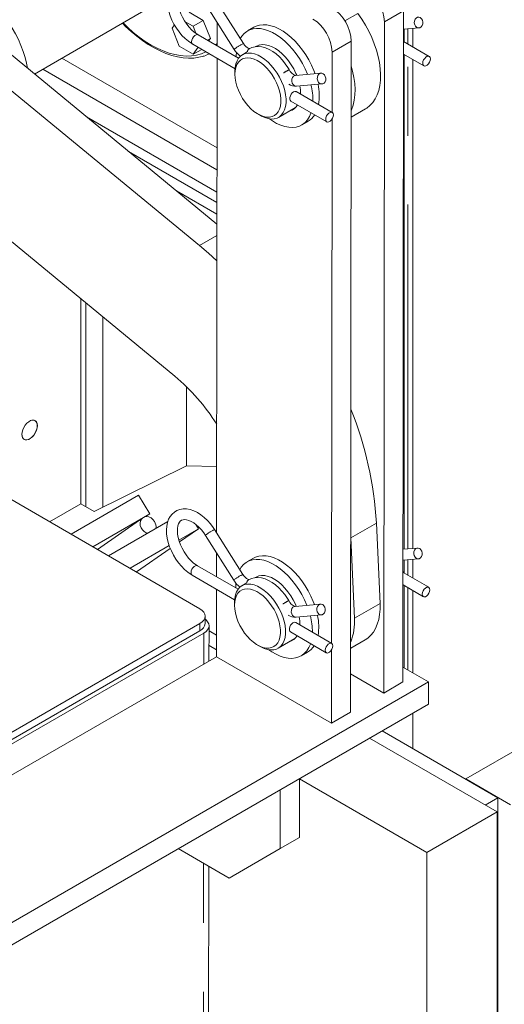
# Model space of a CAD drawing. Header units: millimetres. Extents: x 450 to 25135, y 150 to 17673.
# Tile 116 of 256: x 10793 to 11061, y 9333 to 9877. Entities that reach past the tile are written whole.
import ezdxf

# ---------------------------------------------------------------- set-up
doc = ezdxf.new("R2010")
doc.units = ezdxf.units.MM
doc.linetypes.add('SLD-Centrada-doble', pattern=[12.7, 6.35, -1.27, 1.27, -1.27, 1.27, -1.27])
doc.linetypes.add('SLD-Continua', pattern=[0])
doc.layers.add('OCULTA', color=8, linetype='SLD-Continua')

msp = doc.modelspace()

# ---------------------------------------------------------------- linework, layer by layer
at = {"layer": 'OCULTA', "linetype": 'SLD-Continua', "lineweight": 18, "ltscale": 30}
for p, q in [((10916.94, 9864.24), (10901.23, 9889.07)), ((10902.25, 9764.31), (10757.38, 9883.5)), ((10801.28, 9847.38), (10869.8, 9886.93)), ((10896.16, 9885.86), (10911.87, 9861.03)), ((10894.72, 9877.06), (10886.97, 9881.54)), ((11005.62, 9882.31), (11005.24, 9511)), ((10892.55, 9752.49), (10743.24, 9875.34)), ((10878.71, 9874.58), (10877.43, 9872.75)), ((10877.43, 9872.75), (10881.31, 9862.76)), ((10889.07, 9873.8), (10884.67, 9876.33)), ((10894.72, 9877.06), (10889.07, 9873.8)), ((10890.56, 9869.94), (10889.07, 9873.8)), ((10898.6, 9867.06), (10894.72, 9877.06)), ((10902.36, 9876.06), (10902.35, 9863.01)), ((10922.71, 9873.24), (10919.17, 9871.2)), ((10995.01, 9876.19), (10994.64, 9504.88)), ((11005.61, 9872.16), (11014.15, 9872.9)), ((11005.86, 9872.18), (11005.86, 9865.23)), ((11005.86, 9872.18), (11005.86, 9865.23)), ((11005.86, 9872.18), (11005.86, 9865.23)), ((11005.86, 9872.18), (11005.86, 9865.23)), ((11005.86, 9872.18), (11005.86, 9865.23)), ((11010.7, 9862.43), (11010.7, 9872.6)), ((11010.7, 9862.43), (11010.7, 9872.6)), ((11010.7, 9862.43), (11010.7, 9872.6)), ((11010.7, 9862.43), (11010.7, 9872.6)), ((11010.7, 9862.43), (11010.7, 9872.6)), ((10914.26, 9856.12), (10891.84, 9869.09)), ((10898.6, 9867.06), (10896.97, 9866.12)), ((10897.66, 9865.72), (10898.6, 9867.06)), ((10881.31, 9862.76), (10889.07, 9858.28)), ((10888.83, 9863.9), (10912.31, 9850.31)), ((10889.07, 9858.28), (10891.8, 9862.18)), ((10893.81, 9861.02), (10889.07, 9858.28)), ((10925.76, 9863.45), (10924.17, 9862.54)), ((10976.63, 9865.57), (10976.25, 9494.27)), ((11019.82, 9857.15), (11005.6, 9865.38)), ((10816.4, 9856.1), (10902.29, 9806.52)), ((10902.34, 9856.08), (10902.08, 9593.48)), ((10913.03, 9859.42), (10912.96, 9857.46)), ((10912.96, 9857.46), (10912.97, 9856.86)), ((10919.06, 9859.58), (10916.4, 9858.04)), ((10966.02, 9859.45), (10965.99, 9826.18)), ((11005.6, 9858.45), (11016.82, 9851.96)), ((11005.86, 9858.3), (11005.86, 9584.45)), ((11005.86, 9858.3), (11005.86, 9584.45)), ((11005.86, 9858.3), (11005.86, 9584.45)), ((11005.86, 9858.3), (11005.86, 9584.45)), ((11005.86, 9858.3), (11005.86, 9584.45)), ((11010.7, 9584.87), (11010.7, 9855.5)), ((11010.7, 9584.87), (11010.7, 9855.5)), ((11010.7, 9584.87), (11010.7, 9855.5)), ((11010.7, 9584.87), (11010.7, 9855.5)), ((11010.7, 9584.87), (11010.7, 9855.5)), ((10902.28, 9794.28), (10805.79, 9849.98)), ((10912.25, 9848.89), (10912.25, 9847.26)), ((10959.88, 9847.86), (10945.81, 9846.63)), ((10946.33, 9840.65), (10960.4, 9841.88)), ((10966.08, 9826.13), (10946.2, 9837.63)), ((10936.39, 9823.4), (10945.76, 9828.81)), ((10943.2, 9832.44), (10963.08, 9820.94)), ((10902.27, 9782.04), (10830, 9823.76)), ((10830, 9823.76), (10902.27, 9782.04)), ((10924.98, 9825.21), (10926.39, 9824.39)), ((10976.59, 9823.51), (10984.58, 9828.12)), ((10949.17, 9819.23), (10952.71, 9821.27)), ((10965.98, 9822.51), (10965.69, 9532.4)), ((10728.54, 9803.96), (10878.9, 9680.24)), ((10853.28, 9804.6), (10902.26, 9776.33)), ((10902.26, 9776.32), (10853.29, 9804.6)), ((10879.9, 9782.7), (10902.25, 9769.8)), ((10826.85, 9609.59), (10826.85, 9723.07)), ((10826.85, 9609.59), (10826.85, 9723.07)), ((10826.85, 9609.59), (10826.85, 9723.07)), ((10826.85, 9609.59), (10826.85, 9723.07)), ((10826.85, 9609.59), (10826.85, 9723.07)), ((10892.84, 9551.5), (10753.78, 9631.96)), ((10885.46, 9630.55), (10834.21, 9605.34)), ((10885.46, 9630.55), (10834.21, 9605.34)), ((10885.46, 9630.55), (10834.21, 9605.34)), ((10885.46, 9630.55), (10834.21, 9605.34)), ((10885.46, 9630.55), (10834.21, 9605.34)), ((10885.46, 9630.55), (10902.11, 9630.16)), ((10885.46, 9630.55), (10902.11, 9630.16)), ((10885.46, 9630.55), (10902.11, 9630.16)), ((10885.46, 9630.55), (10902.11, 9630.16)), ((10885.46, 9630.55), (10902.11, 9630.16)), ((10858.75, 9614.3), (10821.49, 9592.79)), ((10865.04, 9604.09), (10858.75, 9614.3)), ((10809.63, 9599.65), (10826.85, 9609.59)), ((10809.63, 9599.65), (10826.85, 9609.59)), ((10809.63, 9599.65), (10826.85, 9609.59)), ((10809.63, 9599.65), (10826.85, 9609.59)), ((10809.63, 9599.65), (10826.85, 9609.59)), ((10834.21, 9605.34), (10826.85, 9609.59)), ((10834.21, 9605.34), (10826.85, 9609.59)), ((10834.21, 9605.34), (10826.85, 9609.59)), ((10834.21, 9605.34), (10826.85, 9609.59)), ((10834.21, 9605.34), (10826.85, 9609.59)), ((10833.46, 9585.86), (10865.04, 9604.09)), ((10861.27, 9601.89), (10836.05, 9584.36)), ((10875.12, 9599.85), (10842.17, 9580.82)), ((10865.04, 9604.09), (10862.71, 9602.47)), ((10891.99, 9595.75), (10881.16, 9589.5)), ((10881.5, 9588.45), (10891.99, 9595.75)), ((10890.53, 9598.13), (10891.99, 9595.75)), ((10916.64, 9570.46), (10900.93, 9595.28)), ((10992.53, 9554.39), (10990.56, 9598.85)), ((10895.86, 9592.07), (10911.57, 9567.25)), ((10976.42, 9590.68), (10976.35, 9592.06)), ((10978.39, 9546.22), (10976.42, 9590.68)), ((10875.85, 9586.43), (10854.14, 9573.89)), ((10857.65, 9571.86), (10876.42, 9584.92)), ((11013.32, 9585.1), (11005.32, 9584.4)), ((10902.06, 9582.27), (10902.05, 9569.23)), ((10922.41, 9579.45), (10918.88, 9577.41)), ((11005.31, 9578.37), (11013.85, 9579.12)), ((11005.86, 9578.42), (11005.86, 9571.27)), ((11005.86, 9578.42), (11005.86, 9571.27)), ((11005.86, 9578.42), (11005.86, 9571.27)), ((11005.86, 9578.42), (11005.86, 9571.27)), ((11005.86, 9578.42), (11005.86, 9571.27)), ((11010.7, 9568.48), (11010.7, 9578.85)), ((11010.7, 9568.48), (11010.7, 9578.85)), ((11010.7, 9568.48), (11010.7, 9578.85)), ((11010.7, 9568.48), (11010.7, 9578.85)), ((11010.7, 9568.48), (11010.7, 9578.85)), ((10913.96, 9562.33), (10891.54, 9575.31)), ((10888.53, 9570.12), (10912.01, 9556.53)), ((10925.46, 9569.67), (10923.88, 9568.75)), ((11005.86, 9571.56), (11005.31, 9571.88)), ((11005.86, 9571.56), (11005.31, 9571.88)), ((11005.86, 9571.56), (11005.31, 9571.88)), ((11005.86, 9571.56), (11005.31, 9571.88)), ((11005.86, 9571.56), (11005.31, 9571.88)), ((11019.52, 9563.37), (11005.31, 9571.6)), ((10902.04, 9562.3), (10902.01, 9524.97)), ((10912.73, 9565.63), (10912.66, 9563.68)), ((10912.66, 9563.68), (10912.67, 9563.08)), ((10918.76, 9565.8), (10916.1, 9564.26)), ((11005.3, 9564.67), (11016.52, 9558.18)), ((11005.86, 9564.34), (11005.86, 9518.82)), ((11005.86, 9564.34), (11005.86, 9518.82)), ((11005.86, 9564.34), (11005.86, 9518.82)), ((11005.86, 9564.34), (11005.86, 9518.82)), ((11005.86, 9564.34), (11005.86, 9518.82)), ((11010.7, 9516.02), (11010.7, 9561.54)), ((11010.7, 9516.02), (11010.7, 9561.54)), ((11010.7, 9516.02), (11010.7, 9561.54)), ((11010.7, 9516.02), (11010.7, 9561.54)), ((11010.7, 9516.02), (11010.7, 9561.54)), ((10911.96, 9555.1), (10911.96, 9553.47)), ((10959.58, 9554.08), (10945.51, 9552.84)), ((10895.76, 9543.33), (10895.76, 9547.41)), ((10946.04, 9546.87), (10960.11, 9548.1)), ((10753.61, 9462.96), (10892.84, 9543.33)), ((10897.86, 9522.57), (10897.88, 9542.1)), ((10965.78, 9532.35), (10945.91, 9543.85)), ((10753.61, 9458.88), (10892.83, 9539.25)), ((10894.95, 9538.02), (10753.61, 9456.42)), ((10897.88, 9539.22), (10902.02, 9536.83)), ((10936.1, 9529.62), (10945.46, 9535.03)), ((10942.9, 9538.66), (10962.78, 9527.15)), ((10976.29, 9529.73), (10984.28, 9534.34)), ((10897.87, 9531.16), (10902.01, 9528.77)), ((10924.68, 9531.43), (10926.1, 9530.61)), ((10965.69, 9528.73), (10965.65, 9488.14)), ((10902.01, 9524.97), (10753.59, 9439.29)), ((10902.01, 9524.97), (10965.65, 9488.14)), ((10948.87, 9525.45), (10952.41, 9527.49)), ((11019.39, 9510.99), (11005.25, 9519.17)), ((10976.27, 9515.5), (10994.64, 9504.88)), ((11019.39, 9510.99), (10713.92, 9334.65)), ((10994.64, 9504.88), (11005.24, 9511)), ((11019.37, 9498.75), (11019.39, 9510.99)), ((10713.9, 9322.41), (11019.37, 9498.75)), ((10965.65, 9488.14), (10976.25, 9494.27)), ((11010.7, 9474.09), (11010.7, 9493.74)), ((11010.7, 9474.09), (11010.7, 9493.74)), ((11010.7, 9474.09), (11010.7, 9493.74)), ((11010.7, 9474.09), (11010.7, 9493.74)), ((11010.7, 9474.09), (11010.7, 9493.74)), ((11010.7, 9474.09), (11010.7, 9493.74)), ((11010.7, 9474.09), (11010.7, 9493.74)), ((11010.7, 9474.09), (11010.7, 9493.74)), ((11010.7, 9474.09), (11010.7, 9493.74)), ((11010.7, 9474.09), (11010.7, 9493.74)), ((11097.16, 9490.33), (11040.03, 9457.35)), ((10986.69, 9479.88), (11057.37, 9439.08)), ((10993.68, 9483.92), (11057.7, 9446.95)), ((10947.91, 9424.89), (10947.95, 9457.52)), ((10947.95, 9457.35), (11018.48, 9416.63)), ((11040.03, 9457.35), (11064.77, 9443.06)), ((11040.03, 9457.35), (11040.03, 9457.16)), ((10937.34, 9451.39), (10937.31, 9418.77)), ((11057.7, 9446.95), (11050.72, 9442.92)), ((11057.7, 9446.95), (11057.7, 8991.1)), ((11018.48, 9416.63), (11057.37, 9439.08)), ((11057.37, 9439.08), (11057.37, 8991.19)), ((10937.31, 9418.77), (10947.91, 9424.89)), ((10908.99, 9402.49), (10880.84, 9418.78)), ((10908.99, 9402.49), (10937.31, 9418.77)), ((11018.48, 9416.63), (11018.48, 9009.57)), ((10897.41, 9076.95), (10897.75, 9409))]:
    msp.add_line(p, q, dxfattribs=at)
at = {"layer": 'OCULTA', "linetype": 'SLD-Centrada-doble', "lineweight": 18, "ltscale": 30}
for p, q in [((10973.09, 9876.77), (10980.25, 9880.9)), ((11005.62, 9882.31), (10995.01, 9876.19)), ((11007.92, 9864.04), (11007.92, 9872.36)), ((11007.92, 9864.04), (11007.92, 9872.36)), ((11007.92, 9864.04), (11007.92, 9872.36)), ((11007.92, 9864.04), (11007.92, 9872.36)), ((11007.92, 9864.04), (11007.92, 9872.36)), ((10901.55, 9863.47), (10902.35, 9864.29)), ((10976.63, 9865.57), (10966.02, 9859.45)), ((11007.92, 9584.63), (11007.92, 9857.11)), ((11007.92, 9584.63), (11007.92, 9857.11)), ((11007.92, 9584.63), (11007.92, 9857.11)), ((11007.92, 9584.63), (11007.92, 9857.11)), ((11007.92, 9584.63), (11007.92, 9857.11)), ((10892.55, 9752.49), (10902.24, 9758.09)), ((10829.64, 9607.98), (10829.64, 9720.78)), ((10829.64, 9607.98), (10829.64, 9720.78)), ((10829.64, 9607.98), (10829.64, 9720.78)), ((10829.64, 9607.98), (10829.64, 9720.78)), ((10829.64, 9607.98), (10829.64, 9720.78)), ((10839.12, 9607.76), (10839.12, 9712.97)), ((10839.12, 9607.76), (10839.12, 9712.97)), ((10839.12, 9607.76), (10839.12, 9712.97)), ((10839.12, 9607.76), (10839.12, 9712.97)), ((10839.12, 9607.76), (10839.12, 9712.97)), ((10885.46, 9630.55), (10885.46, 9674.33)), ((10885.46, 9630.55), (10885.46, 9674.33)), ((10885.46, 9630.55), (10885.46, 9674.33)), ((10885.46, 9630.55), (10885.46, 9674.33)), ((10885.46, 9630.55), (10885.46, 9674.33)), ((10990.56, 9598.85), (10976.42, 9590.68)), ((11007.92, 9570.09), (11007.92, 9578.6)), ((11007.92, 9570.09), (11007.92, 9578.6)), ((11007.92, 9570.09), (11007.92, 9578.6)), ((11007.92, 9570.09), (11007.92, 9578.6)), ((11007.92, 9570.09), (11007.92, 9578.6)), ((11007.92, 9517.63), (11007.92, 9563.16)), ((11007.92, 9517.63), (11007.92, 9563.16)), ((11007.92, 9517.63), (11007.92, 9563.16)), ((11007.92, 9517.63), (11007.92, 9563.16)), ((11007.92, 9517.63), (11007.92, 9563.16)), ((10978.39, 9546.22), (10992.53, 9554.39)), ((10892.83, 9539.25), (10892.84, 9543.33)), ((10894.94, 9520.88), (10894.95, 9538.02)), ((10894.48, 9072.87), (10894.82, 9410.69))]:
    msp.add_line(p, q, dxfattribs=at)
at = {"layer": 'OCULTA', "linetype": 'SLD-Continua', "lineweight": 18, "ltscale": 30, "flags": 128}
for points in [[(10901.23, 9889.07), (10900.47, 9890.21), (10898.95, 9892.24), (10897.29, 9894.12), (10895.53, 9895.81), (10893.68, 9897.29), (10891.75, 9898.54), (10889.77, 9899.51), (10887.77, 9900.2), (10885.79, 9900.56), (10883.87, 9900.59), (10882.07, 9900.29), (10880.44, 9899.68), (10878.99, 9898.8), (10877.73, 9897.68), (10876.68, 9896.33), (10875.83, 9894.78), (10875.2, 9893.01), (10874.79, 9891.06), (10874.62, 9888.94), (10874.7, 9886.69), (10875.02, 9884.36), (10875.57, 9881.99), (10876.34, 9879.61), (10877.31, 9877.27), (10878.47, 9874.98), (10879.8, 9872.78), (10881.29, 9870.7), (10882.91, 9868.77), (10884.64, 9867.02), (10886.47, 9865.48), (10888.27, 9864.23), (10888.83, 9863.9)], [(10797.3, 9850.66), (10796.83, 9853.33), (10796.03, 9856.6), (10795.01, 9859.91), (10793.77, 9863.21), (10792.31, 9866.49), (10790.66, 9869.7), (10788.83, 9872.83), (10786.83, 9875.83), (10784.68, 9878.69), (10782.42, 9881.38), (10780.04, 9883.86), (10777.59, 9886.13), (10775.07, 9888.15), (10772.52, 9889.9), (10769.96, 9891.38), (10767.41, 9892.57), (10764.9, 9893.45), (10762.44, 9894.02), (10760.07, 9894.28), (10757.8, 9894.21), (10755.66, 9893.83), (10753.66, 9893.13), (10752.49, 9892.54)], [(10891.84, 9869.09), (10891.1, 9869.55), (10889.67, 9870.6), (10888.24, 9871.89), (10886.85, 9873.38), (10885.53, 9875.04), (10884.33, 9876.85), (10883.26, 9878.76), (10882.35, 9880.72), (10881.62, 9882.7), (10881.09, 9884.64), (10880.76, 9886.5), (10880.62, 9888.22), (10880.68, 9889.78), (10880.9, 9891.12), (10881.27, 9892.24), (10881.74, 9893.11), (10882.29, 9893.76), (10882.96, 9894.24), (10883.78, 9894.53), (10884.67, 9894.62), (10885.69, 9894.52), (10886.94, 9894.18), (10888.28, 9893.59), (10889.69, 9892.76), (10891.12, 9891.69), (10892.55, 9890.39), (10893.93, 9888.89), (10895.24, 9887.21), (10896.16, 9885.86)], [(10984.58, 9828.12), (10985.23, 9828.53), (10986.99, 9829.91), (10988.55, 9831.59), (10989.88, 9833.57), (10990.98, 9835.82), (10991.84, 9838.31), (10992.44, 9841.04), (10992.78, 9843.96), (10992.86, 9847.07), (10992.67, 9850.31), (10992.23, 9853.68), (10991.53, 9857.12), (10990.58, 9860.62), (10989.38, 9864.14), (10987.96, 9867.65), (10986.32, 9871.11), (10984.48, 9874.49), (10982.45, 9877.77), (10980.25, 9880.9)], [(11016, 9877.12), (11016.24, 9876.11), (11016.19, 9875.07), (11015.86, 9874.14), (11015.29, 9873.41), (11014.56, 9872.99), (11013.74, 9872.91), (11012.94, 9873.2), (11012.25, 9873.81), (11011.76, 9874.67), (11011.53, 9875.68), (11011.58, 9876.71), (11011.91, 9877.65), (11012.47, 9878.37), (11013.21, 9878.8), (11014.03, 9878.87), (11014.83, 9878.59), (11015.51, 9877.98), (11016, 9877.12)], [(10849.9, 9875.45), (10851.59, 9873.73), (10854.68, 9870.89), (10857.83, 9868.26), (10861.02, 9865.85), (10864.25, 9863.69), (10867.5, 9861.79), (10870.76, 9860.14), (10874, 9858.77), (10877.22, 9857.68), (10880.4, 9856.88), (10883.51, 9856.37), (10886.55, 9856.15), (10889.49, 9856.24), (10892.32, 9856.62), (10895.02, 9857.3), (10895.24, 9857.38)], [(10952.41, 9847.2), (10952.35, 9847.35), (10951.06, 9850.29), (10949.57, 9853.17), (10947.91, 9855.96), (10946.08, 9858.62), (10944.11, 9861.12), (10942.03, 9863.44), (10939.85, 9865.54), (10937.61, 9867.41), (10935.32, 9869.01), (10933.02, 9870.34), (10930.74, 9871.37), (10928.5, 9872.09), (10926.32, 9872.5), (10924.24, 9872.59), (10922.27, 9872.36), (10920.44, 9871.81), (10918.77, 9870.95), (10917.29, 9869.79), (10916, 9868.34), (10915.16, 9867.05)], [(10956.57, 9847.57), (10955.89, 9849.39), (10954.6, 9852.33), (10953.11, 9855.21), (10951.44, 9858), (10949.61, 9860.66), (10947.65, 9863.16), (10945.56, 9865.48), (10943.38, 9867.58), (10941.14, 9869.45), (10938.86, 9871.05), (10936.56, 9872.38), (10934.28, 9873.41), (10932.03, 9874.13), (10929.86, 9874.54), (10927.77, 9874.63), (10925.8, 9874.4), (10923.98, 9873.85), (10922.71, 9873.24)], [(10920.24, 9861.4), (10920.26, 9861.41), (10920.07, 9861.43), (10919.62, 9861.6), (10919, 9861.97), (10918.29, 9862.57), (10917.56, 9863.37), (10916.94, 9864.24)], [(10942.26, 9849.82), (10941.56, 9851), (10940.11, 9853.11), (10938.53, 9855.08), (10936.82, 9856.88), (10935.01, 9858.48), (10933.13, 9859.86), (10931.18, 9860.99), (10929.19, 9861.84), (10927.19, 9862.38), (10925.23, 9862.6), (10923.35, 9862.48), (10921.62, 9862.05), (10920.13, 9861.35)], [(10946.43, 9846.68), (10945.98, 9847.76), (10944.79, 9850.17), (10943.42, 9852.5), (10941.88, 9854.7), (10940.2, 9856.73), (10938.42, 9858.56), (10936.55, 9860.14), (10934.65, 9861.46), (10932.74, 9862.49), (10930.85, 9863.21), (10929.03, 9863.62), (10927.29, 9863.69), (10925.68, 9863.43), (10924.22, 9862.85), (10923.68, 9862.52)], [(10898.13, 9858.52), (10896.29, 9857.75), (10895.5, 9857.48)], [(10912.25, 9848.91), (10912.38, 9851.01), (10912.76, 9852.93), (10913.38, 9854.63), (10914.24, 9856.08), (10915.31, 9857.26), (10916.58, 9858.14), (10918.02, 9858.72), (10919.61, 9858.97), (10921.33, 9858.9), (10923.13, 9858.5), (10925, 9857.78), (10926.88, 9856.76), (10928.76, 9855.46), (10930.6, 9853.89), (10932.36, 9852.08), (10934.02, 9850.08), (10935.54, 9847.9), (10936.89, 9845.6), (10938.06, 9843.21), (10939.02, 9840.78), (10939.76, 9838.35), (10940.26, 9835.96), (10940.51, 9833.65), (10940.5, 9831.47), (10940.25, 9829.45), (10939.75, 9827.64), (10939.01, 9826.06), (10938.05, 9824.74), (10936.87, 9823.71), (10935.51, 9822.98), (10933.99, 9822.56), (10932.33, 9822.47), (10930.57, 9822.71), (10928.73, 9823.27), (10926.85, 9824.14), (10926.39, 9824.39)], [(10912.25, 9847.27), (10912.37, 9845.16), (10912.74, 9842.94), (10913.35, 9840.66), (10914.18, 9838.37), (10915.22, 9836.11), (10916.45, 9833.92), (10917.85, 9831.85), (10919.39, 9829.93), (10921.03, 9828.21), (10922.76, 9826.72), (10924.52, 9825.48), (10926.3, 9824.53), (10928.05, 9823.87), (10929.74, 9823.53), (10931.33, 9823.5), (10932.81, 9823.8), (10934.13, 9824.41), (10935.27, 9825.32), (10936.21, 9826.51), (10936.94, 9827.96), (10937.43, 9829.65), (10937.68, 9831.54), (10937.68, 9833.59), (10937.43, 9835.76), (10936.95, 9838.01), (10936.23, 9840.3), (10935.29, 9842.58), (10934.15, 9844.81), (10932.83, 9846.95), (10931.36, 9848.95), (10929.76, 9850.77), (10928.07, 9852.38), (10926.33, 9853.75), (10924.55, 9854.84), (10922.79, 9855.65), (10921.06, 9856.15), (10919.41, 9856.34), (10917.88, 9856.2), (10916.48, 9855.75), (10915.24, 9854.99), (10914.19, 9853.94), (10913.36, 9852.61), (10912.75, 9851.04), (10912.38, 9849.24), (10912.25, 9847.27)], [(11020.44, 9855.78), (11020.31, 9856.55), (11019.95, 9857.07), (11019.38, 9857.29), (11018.69, 9857.18), (11017.95, 9856.76), (11017.26, 9856.06), (11016.7, 9855.19), (11016.33, 9854.24), (11016.2, 9853.33), (11016.32, 9852.57), (11016.69, 9852.05), (11017.26, 9851.82), (11017.95, 9851.93), (11018.68, 9852.36), (11019.38, 9853.05), (11019.94, 9853.92), (11020.31, 9854.87), (11020.44, 9855.78)], [(10976.59, 9827.07), (10976.84, 9827.65), (10977.7, 9830.15), (10978.3, 9832.87), (10978.64, 9835.8), (10978.72, 9838.9), (10978.53, 9842.15), (10978.09, 9845.51), (10977.39, 9848.96), (10976.61, 9851.86)], [(10962.26, 9846.09), (10962.5, 9845.09), (10962.45, 9844.05), (10962.12, 9843.11), (10961.55, 9842.39), (10960.82, 9841.96), (10960, 9841.89), (10959.2, 9842.17), (10958.51, 9842.78), (10958.02, 9843.65), (10957.79, 9844.65), (10957.84, 9845.69), (10958.17, 9846.63), (10958.73, 9847.35), (10959.47, 9847.77), (10960.29, 9847.85), (10961.09, 9847.57), (10961.77, 9846.96), (10962.26, 9846.09)], [(10943.2, 9832.44), (10942.84, 9832.83), (10942.67, 9833.49), (10942.7, 9834.33), (10942.93, 9835.26), (10943.35, 9836.17), (10943.92, 9836.96), (10944.61, 9837.52), (10945.32, 9837.78), (10945.98, 9837.73), (10946.18, 9837.6)], [(10931.35, 9822.57), (10933.02, 9821.42), (10935.32, 9820.09), (10937.61, 9819.06), (10939.85, 9818.33), (10942.03, 9817.92), (10944.11, 9817.84), (10946.08, 9818.07), (10947.91, 9818.62), (10949.57, 9819.48), (10951.06, 9820.64), (10952.35, 9822.09), (10953.43, 9823.81), (10954.28, 9825.79), (10954.35, 9825.99)], [(10966.7, 9824.76), (10966.57, 9825.52), (10966.21, 9826.05), (10965.64, 9826.27), (10964.95, 9826.16), (10964.21, 9825.73), (10963.52, 9825.04), (10962.96, 9824.17), (10962.59, 9823.22), (10962.46, 9822.31), (10962.58, 9821.55), (10962.95, 9821.02), (10963.52, 9820.8), (10964.21, 9820.91), (10964.94, 9821.34), (10965.64, 9822.03), (10966.2, 9822.9), (10966.57, 9823.85), (10966.7, 9824.76)], [(10902.23, 9743.97), (10897.55, 9748.23), (10892.55, 9752.49)], [(10802.83, 9652.87), (10802.7, 9653.98), (10802.34, 9654.88), (10801.76, 9655.52), (10800.99, 9655.86), (10800.08, 9655.89), (10799.08, 9655.6), (10798.05, 9655), (10797.06, 9654.14), (10796.15, 9653.07), (10795.38, 9651.84), (10794.8, 9650.52), (10794.43, 9649.2), (10794.31, 9647.96), (10794.43, 9646.85), (10794.8, 9645.95), (10795.38, 9645.31), (10796.15, 9644.97), (10797.06, 9644.94), (10798.05, 9645.23), (10799.08, 9645.83), (10800.08, 9646.69), (10800.99, 9647.76), (10801.76, 9648.99), (10802.34, 9650.31), (10802.7, 9651.63), (10802.83, 9652.87)], [(10802.83, 9652.87), (10802.7, 9653.98), (10802.34, 9654.88), (10801.76, 9655.52), (10800.99, 9655.86), (10800.08, 9655.89), (10799.08, 9655.6), (10798.05, 9655), (10797.06, 9654.14), (10796.15, 9653.07), (10795.38, 9651.84), (10794.8, 9650.52), (10794.43, 9649.2), (10794.31, 9647.96), (10794.43, 9646.85), (10794.8, 9645.95), (10795.38, 9645.31), (10796.15, 9644.97), (10797.06, 9644.94), (10798.05, 9645.23), (10799.08, 9645.83), (10800.08, 9646.69), (10800.99, 9647.76), (10801.76, 9648.99), (10802.34, 9650.31), (10802.7, 9651.63), (10802.83, 9652.87)], [(10802.83, 9652.87), (10802.7, 9653.98), (10802.34, 9654.88), (10801.76, 9655.52), (10800.99, 9655.86), (10800.08, 9655.89), (10799.08, 9655.6), (10798.05, 9655), (10797.06, 9654.14), (10796.15, 9653.07), (10795.38, 9651.84), (10794.8, 9650.52), (10794.43, 9649.2), (10794.31, 9647.96), (10794.43, 9646.85), (10794.8, 9645.95), (10795.38, 9645.31), (10796.15, 9644.97), (10797.06, 9644.94), (10798.05, 9645.23), (10799.08, 9645.83), (10800.08, 9646.69), (10800.99, 9647.76), (10801.76, 9648.99), (10802.34, 9650.31), (10802.7, 9651.63), (10802.83, 9652.87)], [(10802.83, 9652.87), (10802.7, 9653.98), (10802.34, 9654.88), (10801.76, 9655.52), (10800.99, 9655.86), (10800.08, 9655.89), (10799.08, 9655.6), (10798.05, 9655), (10797.06, 9654.14), (10796.15, 9653.07), (10795.38, 9651.84), (10794.8, 9650.52), (10794.43, 9649.2), (10794.31, 9647.96), (10794.43, 9646.85), (10794.8, 9645.95), (10795.38, 9645.31), (10796.15, 9644.97), (10797.06, 9644.94), (10798.05, 9645.23), (10799.08, 9645.83), (10800.08, 9646.69), (10800.99, 9647.76), (10801.76, 9648.99), (10802.34, 9650.31), (10802.7, 9651.63), (10802.83, 9652.87)], [(10802.83, 9652.87), (10802.7, 9653.98), (10802.34, 9654.88), (10801.76, 9655.52), (10800.99, 9655.86), (10800.08, 9655.89), (10799.08, 9655.6), (10798.05, 9655), (10797.06, 9654.14), (10796.15, 9653.07), (10795.38, 9651.84), (10794.8, 9650.52), (10794.43, 9649.2), (10794.31, 9647.96), (10794.43, 9646.85), (10794.8, 9645.95), (10795.38, 9645.31), (10796.15, 9644.97), (10797.06, 9644.94), (10798.05, 9645.23), (10799.08, 9645.83), (10800.08, 9646.69), (10800.99, 9647.76), (10801.76, 9648.99), (10802.34, 9650.31), (10802.7, 9651.63), (10802.83, 9652.87)], [(10798.55, 9655.32), (10798.82, 9655.47), (10799.86, 9655.84), (10800.82, 9655.87), (10801.64, 9655.56), (10802.27, 9654.93), (10802.66, 9654.02), (10802.79, 9652.87), (10802.79, 9652.87), (10802.66, 9651.58), (10802.27, 9650.21), (10801.64, 9648.86), (10800.82, 9647.6), (10799.86, 9646.52), (10798.82, 9645.69), (10797.75, 9645.15), (10796.74, 9644.95), (10795.85, 9645.09), (10795.12, 9645.56), (10794.61, 9646.34), (10794.34, 9647.38), (10794.31, 9647.98), (10794.34, 9647.38), (10794.61, 9646.34), (10795.12, 9645.56), (10795.85, 9645.09), (10796.74, 9644.95), (10797.75, 9645.15), (10798.82, 9645.69), (10799.86, 9646.52), (10800.82, 9647.6), (10801.64, 9648.86), (10802.27, 9650.21), (10802.66, 9651.58), (10802.79, 9652.87), (10802.79, 9652.87), (10802.66, 9654.02), (10802.27, 9654.93), (10801.64, 9655.56), (10800.82, 9655.87), (10799.86, 9655.84), (10798.82, 9655.47), (10798.55, 9655.32)], [(10798.55, 9655.32), (10798.82, 9655.47), (10799.86, 9655.84), (10800.82, 9655.87), (10801.64, 9655.56), (10802.27, 9654.93), (10802.66, 9654.02), (10802.79, 9652.87), (10802.79, 9652.87), (10802.66, 9651.58), (10802.27, 9650.21), (10801.64, 9648.86), (10800.82, 9647.6), (10799.86, 9646.52), (10798.82, 9645.69), (10797.75, 9645.15), (10796.74, 9644.95), (10795.85, 9645.09), (10795.12, 9645.56), (10794.61, 9646.34), (10794.34, 9647.38), (10794.31, 9647.98), (10794.34, 9647.38), (10794.61, 9646.34), (10795.12, 9645.56), (10795.85, 9645.09), (10796.74, 9644.95), (10797.75, 9645.15), (10798.82, 9645.69), (10799.86, 9646.52), (10800.82, 9647.6), (10801.64, 9648.86), (10802.27, 9650.21), (10802.66, 9651.58), (10802.79, 9652.87), (10802.79, 9652.87), (10802.66, 9654.02), (10802.27, 9654.93), (10801.64, 9655.56), (10800.82, 9655.87), (10799.86, 9655.84), (10798.82, 9655.47), (10798.55, 9655.32)], [(10802.79, 9652.87), (10802.66, 9654.02), (10802.27, 9654.93), (10801.64, 9655.56), (10800.82, 9655.87), (10799.86, 9655.84), (10798.82, 9655.47), (10798.55, 9655.32)], [(10794.31, 9647.98), (10794.34, 9647.38), (10794.61, 9646.34), (10795.12, 9645.56), (10795.85, 9645.09), (10796.74, 9644.95), (10797.75, 9645.15), (10798.82, 9645.69), (10799.86, 9646.52), (10800.82, 9647.6), (10801.64, 9648.86), (10802.27, 9650.21), (10802.66, 9651.58), (10802.79, 9652.87), (10802.79, 9652.87)], [(10900.93, 9595.28), (10900.18, 9596.42), (10898.65, 9598.46), (10897, 9600.34), (10895.23, 9602.03), (10893.38, 9603.51), (10891.45, 9604.75), (10889.48, 9605.73), (10887.48, 9606.41), (10885.49, 9606.78), (10883.58, 9606.8), (10881.78, 9606.5), (10880.14, 9605.9), (10878.69, 9605.02), (10877.43, 9603.9), (10876.38, 9602.55), (10875.53, 9600.99), (10874.9, 9599.23), (10874.49, 9597.27), (10874.33, 9595.15), (10874.4, 9592.91), (10874.72, 9590.58), (10875.27, 9588.21), (10876.04, 9585.83), (10877.01, 9583.48), (10878.17, 9581.19), (10879.51, 9579), (10880.99, 9576.92), (10882.61, 9574.99), (10884.35, 9573.24), (10886.18, 9571.7), (10887.98, 9570.45), (10888.53, 9570.12)], [(10867.66, 9599.83), (10866.82, 9600.9), (10865.78, 9601.74), (10864.62, 9602.29), (10863.42, 9602.51), (10862.28, 9602.37), (10861.27, 9601.9), (10860.47, 9601.12), (10859.94, 9600.09), (10859.73, 9598.89), (10859.84, 9597.61), (10860.26, 9596.35), (10860.98, 9595.19), (10861.92, 9594.22), (10863.03, 9593.52), (10863.71, 9593.26)], [(10891.54, 9575.31), (10890.8, 9575.76), (10889.37, 9576.82), (10887.94, 9578.1), (10886.55, 9579.59), (10885.23, 9581.26), (10884.03, 9583.07), (10882.96, 9584.97), (10882.05, 9586.94), (10881.32, 9588.92), (10880.79, 9590.86), (10880.46, 9592.71), (10880.33, 9594.44), (10880.38, 9596), (10880.61, 9597.34), (10880.97, 9598.45), (10881.44, 9599.33), (10881.99, 9599.98), (10882.66, 9600.45), (10883.48, 9600.74), (10884.38, 9600.83), (10885.39, 9600.73), (10886.64, 9600.39), (10887.98, 9599.81), (10889.39, 9598.98), (10890.82, 9597.91), (10892.25, 9596.61), (10893.64, 9595.11), (10894.95, 9593.43), (10895.86, 9592.07)], [(11015.71, 9583.34), (11015.94, 9582.33), (11015.89, 9581.29), (11015.56, 9580.36), (11015, 9579.63), (11014.26, 9579.21), (11013.44, 9579.13), (11012.64, 9579.42), (11011.95, 9580.02), (11011.46, 9580.89), (11011.23, 9581.89), (11011.28, 9582.93), (11011.61, 9583.87), (11012.18, 9584.59), (11012.91, 9585.02), (11013.73, 9585.09), (11014.53, 9584.81), (11015.22, 9584.2), (11015.71, 9583.34)], [(10952.11, 9553.42), (10952.05, 9553.57), (10950.76, 9556.51), (10949.28, 9559.39), (10947.61, 9562.17), (10945.78, 9564.83), (10943.81, 9567.34), (10941.73, 9569.65), (10939.55, 9571.76), (10937.31, 9573.62), (10935.02, 9575.23), (10932.73, 9576.55), (10930.44, 9577.59), (10928.2, 9578.31), (10926.02, 9578.72), (10923.94, 9578.81), (10921.97, 9578.58), (10920.14, 9578.03), (10918.48, 9577.17), (10916.99, 9576), (10915.7, 9574.55), (10914.86, 9573.27)], [(10956.28, 9553.79), (10955.59, 9555.61), (10954.3, 9558.55), (10952.81, 9561.43), (10951.14, 9564.21), (10949.32, 9566.88), (10947.35, 9569.38), (10945.26, 9571.7), (10943.09, 9573.8), (10940.84, 9575.66), (10938.56, 9577.27), (10936.26, 9578.6), (10933.98, 9579.63), (10931.74, 9580.35), (10929.56, 9580.76), (10927.48, 9580.85), (10925.51, 9580.62), (10923.68, 9580.07), (10922.41, 9579.45)], [(10919.95, 9567.62), (10919.96, 9567.62), (10919.77, 9567.65), (10919.32, 9567.82), (10918.7, 9568.19), (10917.99, 9568.78), (10917.26, 9569.59), (10916.64, 9570.46)], [(10941.97, 9556.04), (10941.26, 9557.21), (10939.81, 9559.33), (10938.23, 9561.3), (10936.52, 9563.1), (10934.72, 9564.7), (10932.83, 9566.08), (10930.88, 9567.21), (10928.89, 9568.06), (10926.89, 9568.6), (10924.93, 9568.82), (10923.06, 9568.7), (10921.33, 9568.26), (10919.83, 9567.57)], [(10946.14, 9552.9), (10945.68, 9553.97), (10944.5, 9556.39), (10943.12, 9558.72), (10941.58, 9560.92), (10939.9, 9562.95), (10938.12, 9564.77), (10936.26, 9566.36), (10934.35, 9567.68), (10932.44, 9568.71), (10930.56, 9569.43), (10928.73, 9569.83), (10926.99, 9569.9), (10925.38, 9569.65), (10923.92, 9569.06), (10923.39, 9568.74)], [(10911.96, 9555.12), (10912.08, 9557.23), (10912.46, 9559.15), (10913.08, 9560.85), (10913.94, 9562.3), (10915.01, 9563.48), (10916.28, 9564.36), (10917.72, 9564.93), (10919.32, 9565.19), (10921.03, 9565.11), (10922.84, 9564.71), (10924.7, 9564), (10926.59, 9562.98), (10928.47, 9561.67), (10930.3, 9560.1), (10932.07, 9558.3), (10933.72, 9556.29), (10935.24, 9554.12), (10936.6, 9551.82), (10937.77, 9549.43), (10938.73, 9547), (10939.46, 9544.56), (10939.96, 9542.17), (10940.21, 9539.87), (10940.21, 9537.69), (10939.95, 9535.67), (10939.45, 9533.86), (10938.71, 9532.28), (10937.75, 9530.96), (10936.58, 9529.92), (10935.22, 9529.19), (10933.69, 9528.78), (10932.04, 9528.69), (10930.27, 9528.93), (10928.43, 9529.49), (10926.55, 9530.36), (10926.1, 9530.61)], [(10911.96, 9553.49), (10912.08, 9551.37), (10912.44, 9549.16), (10913.05, 9546.88), (10913.88, 9544.59), (10914.92, 9542.32), (10916.16, 9540.14), (10917.55, 9538.06), (10919.09, 9536.15), (10920.74, 9534.43), (10922.46, 9532.94), (10924.22, 9531.7), (10926, 9530.75), (10927.75, 9530.09), (10929.44, 9529.75), (10931.03, 9529.72), (10932.51, 9530.01), (10933.83, 9530.62), (10934.97, 9531.53), (10935.91, 9532.73), (10936.64, 9534.18), (10937.13, 9535.87), (10937.38, 9537.75), (10937.38, 9539.8), (10937.14, 9541.97), (10936.65, 9544.23), (10935.93, 9546.52), (10934.99, 9548.8), (10933.85, 9551.03), (10932.53, 9553.17), (10931.06, 9555.16), (10929.47, 9556.99), (10927.78, 9558.6), (10926.03, 9559.96), (10924.25, 9561.06), (10922.49, 9561.87), (10920.76, 9562.37), (10919.12, 9562.56), (10917.58, 9562.42), (10916.18, 9561.97), (10914.94, 9561.21), (10913.9, 9560.15), (10913.06, 9558.83), (10912.45, 9557.25), (10912.08, 9555.46), (10911.96, 9553.49)], [(11020.14, 9562), (11020.02, 9562.76), (11019.65, 9563.29), (11019.08, 9563.51), (11018.39, 9563.4), (11017.66, 9562.97), (11016.96, 9562.28), (11016.4, 9561.41), (11016.03, 9560.46), (11015.9, 9559.55), (11016.03, 9558.79), (11016.4, 9558.26), (11016.96, 9558.04), (11017.65, 9558.15), (11018.39, 9558.58), (11019.08, 9559.27), (11019.65, 9560.14), (11020.01, 9561.09), (11020.14, 9562)], [(10892.84, 9543.33), (10894.08, 9544.2), (10895, 9545.2), (10895.57, 9546.29), (10895.76, 9547.41), (10895.57, 9548.54), (10895, 9549.63), (10894.08, 9550.63), (10892.84, 9551.5)], [(10961.97, 9552.31), (10962.2, 9551.3), (10962.15, 9550.27), (10961.82, 9549.33), (10961.26, 9548.61), (10960.52, 9548.18), (10959.7, 9548.11), (10958.9, 9548.39), (10958.21, 9549), (10957.72, 9549.86), (10957.49, 9550.87), (10957.54, 9551.91), (10957.87, 9552.84), (10958.44, 9553.57), (10959.17, 9553.99), (10959.99, 9554.07), (10960.79, 9553.78), (10961.48, 9553.17), (10961.97, 9552.31)], [(10984.28, 9534.34), (10985.75, 9535.32), (10987.4, 9536.82), (10988.84, 9538.61), (10990.07, 9540.67), (10991.05, 9542.99), (10991.8, 9545.55), (10992.3, 9548.32), (10992.54, 9551.27), (10992.53, 9554.39)], [(10894.95, 9538.02), (10896.2, 9538.9), (10897.12, 9539.9), (10897.69, 9540.98), (10897.88, 9542.11), (10897.69, 9543.23), (10897.12, 9544.32), (10896.2, 9545.32), (10895.76, 9545.67)], [(10942.9, 9538.66), (10942.55, 9539.05), (10942.37, 9539.71), (10942.41, 9540.55), (10942.63, 9541.47), (10943.05, 9542.39), (10943.63, 9543.18), (10944.31, 9543.74), (10945.02, 9544), (10945.69, 9543.95), (10945.88, 9543.82)], [(10931.05, 9528.79), (10932.73, 9527.63), (10935.02, 9526.31), (10937.31, 9525.28), (10939.55, 9524.55), (10941.73, 9524.14), (10943.81, 9524.05), (10945.78, 9524.28), (10947.61, 9524.83), (10949.28, 9525.69), (10950.76, 9526.86), (10952.05, 9528.31), (10953.13, 9530.03), (10953.98, 9532), (10954.05, 9532.21)], [(10966.4, 9530.98), (10966.28, 9531.74), (10965.91, 9532.26), (10965.34, 9532.48), (10964.65, 9532.37), (10963.92, 9531.95), (10963.22, 9531.26), (10962.66, 9530.39), (10962.29, 9529.44), (10962.16, 9528.53), (10962.29, 9527.76), (10962.66, 9527.24), (10963.22, 9527.02), (10963.91, 9527.13), (10964.65, 9527.55), (10965.34, 9528.24), (10965.91, 9529.11), (10966.27, 9530.06), (10966.4, 9530.98)]]:
    msp.add_lwpolyline(points, dxfattribs=at)
at = {"layer": 'OCULTA', "linetype": 'SLD-Centrada-doble', "lineweight": 18, "ltscale": 30, "flags": 128}
for points in [[(10850.26, 9875.65), (10852.71, 9873.27), (10855.93, 9870.41), (10859.21, 9867.81), (10862.52, 9865.47), (10865.84, 9863.4), (10869.17, 9861.62), (10872.48, 9860.14), (10875.76, 9858.97), (10878.98, 9858.11), (10882.12, 9857.56), (10885.17, 9857.34), (10888.12, 9857.44), (10890.94, 9857.85), (10893.62, 9858.59), (10896.15, 9859.64), (10896.17, 9859.65)], [(10891.84, 9869.09), (10891.4, 9869.23), (10890.7, 9869.12), (10889.97, 9868.69), (10889.27, 9868), (10888.71, 9867.13), (10888.34, 9866.18), (10888.21, 9865.27), (10888.34, 9864.51), (10888.71, 9863.98), (10888.83, 9863.9)], [(10946.33, 9840.65), (10945.93, 9840.66), (10945.13, 9840.94), (10944.44, 9841.55), (10943.95, 9842.41), (10943.72, 9843.42), (10943.77, 9844.46), (10944.09, 9845.39), (10944.66, 9846.12), (10945.4, 9846.54), (10945.81, 9846.63)], [(10891.54, 9575.31), (10891.1, 9575.44), (10890.41, 9575.34), (10889.67, 9574.91), (10888.98, 9574.22), (10888.41, 9573.35), (10888.04, 9572.4), (10887.91, 9571.49), (10888.04, 9570.72), (10888.41, 9570.2), (10888.53, 9570.12)], [(10946.04, 9546.87), (10945.63, 9546.87), (10944.83, 9547.16), (10944.14, 9547.77), (10943.65, 9548.63), (10943.42, 9549.64), (10943.47, 9550.67), (10943.8, 9551.61), (10944.36, 9552.33), (10945.1, 9552.76), (10945.51, 9552.84)]]:
    msp.add_lwpolyline(points, dxfattribs=at)
at = {"layer": 'OCULTA', "linetype": 'SLD-Continua', "lineweight": 18, "ltscale": 900}
for centre, radius, start, end in [((10972.15, 9875.25), 22.88, 2.3482, 57.5745), ((10953.76, 9864.64), 22.88, 2.3482, 57.5745), ((10943.16, 9858.51), 22.88, 2.3482, 57.5745), ((10922.86, 9867.65), 12.83, 211.0386, 234.7813), ((10947.55, 9852.13), 5.77, 203.5423, 252.3941), ((10945.8, 9847.62), 6.99, 237.2129, 274.3884), ((10926.37, 9836.88), 22.12, 358.5249, 10.2156), ((10921.44, 9832.83), 33.94, 359.1438, 14.5317), ((10928.89, 9835.29), 30.02, 350.8297, 12.3148), ((10940.77, 9833.8), 7.06, 284.8647, 330.219), ((10947.27, 9830.53), 10.74, 300.4273, 327.8738), ((10804.31, 9591.57), 115.88, 32.4085, 49.9292), ((10789.53, 9586.98), 201.38, 3.3774, 21.866), ((10863.22, 9596.94), 5.3, 349.6498, 33.1218), ((10922.56, 9573.86), 12.83, 211.0386, 234.7813), ((10947.26, 9558.34), 5.77, 203.5423, 252.3941), ((10945.5, 9553.84), 6.99, 237.2129, 274.3884), ((10926.07, 9543.1), 22.12, 358.5249, 10.2156), ((10921.14, 9539.05), 33.94, 359.1438, 14.5317), ((10928.59, 9541.5), 30.02, 350.8297, 12.3148), ((10949.78, 9544.21), 28.68, 337.6031, 4.0243), ((10890.75, 9543.83), 5.03, 294.3918, 354.2803), ((10940.48, 9540.02), 7.06, 284.8647, 330.219), ((10946.97, 9536.75), 10.74, 300.4273, 327.8738)]:
    msp.add_arc(centre, radius, start, end, dxfattribs=at)
at = {"layer": 'OCULTA', "linetype": 'SLD-Centrada-doble', "lineweight": 18, "ltscale": 900}
for centre, radius, start, end in [((10923.66, 9848.01), 17.57, 112.493, 132.156), ((10921.31, 9859.42), 2.26, 121.3076, 176.1289), ((10697.32, 10270.43), 486.73, 299.7824, 300.2122), ((10907.65, 9579.05), 17.57, 112.493, 132.156), ((10923.36, 9554.23), 17.57, 112.493, 132.156), ((10921.01, 9565.64), 2.26, 121.3076, 176.1289), ((10697.03, 9976.64), 486.73, 299.7824, 300.2122)]:
    msp.add_arc(centre, radius, start, end, dxfattribs=at)

doc.saveas('drawing.dxf')
